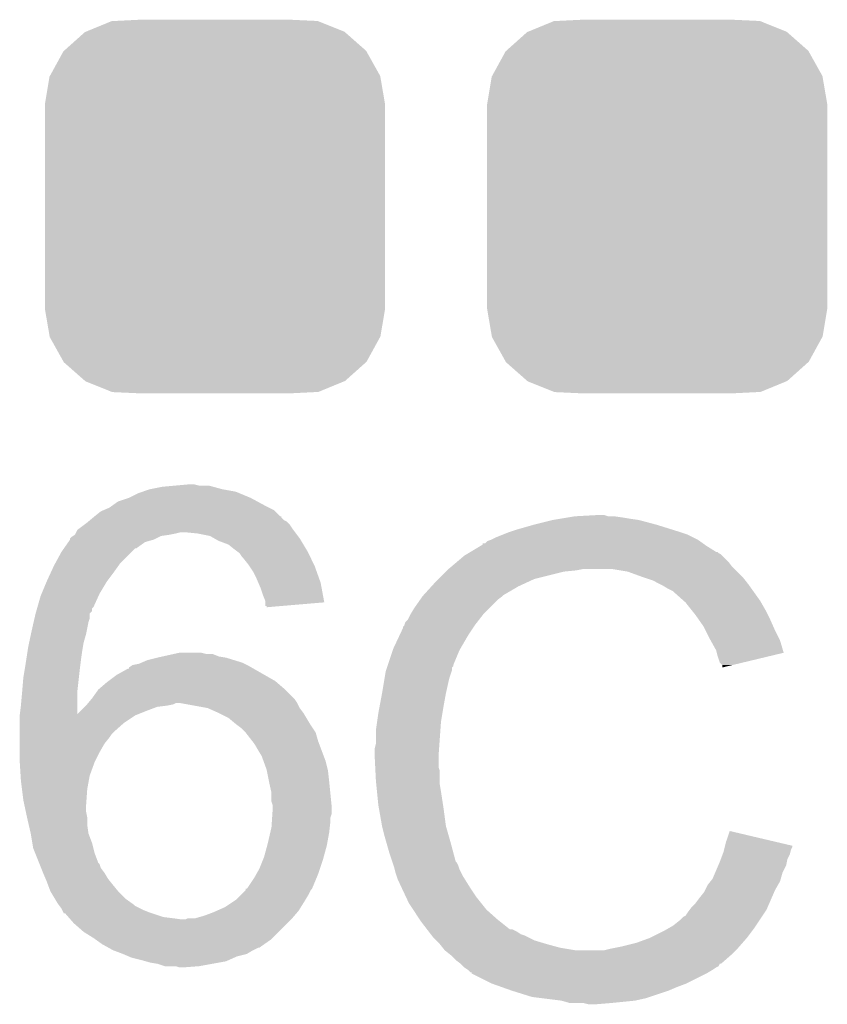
# Model space of a CAD drawing. Extents: x -1.3 to 24.2, y -3.9 to 53.5.
# Tile 35 of 43: x 0.9 to 2.6, y 40.2 to 42.2. Entities that reach past the tile are written whole.
import ezdxf

# ---------------------------------------------------------------- set-up
doc = ezdxf.new("R2010")
doc.units = 0
doc.layers.get('0').update_dxf_attribs({"linetype": 'CONTINUOUS'})
doc.layers.add('CORDELIA-I_CLICK_V100_GTO', color=12, linetype='CONTINUOUS')
doc.layers.add('CORDELIA-I_CLICK_V100_GTS', color=13, linetype='CONTINUOUS')

# ---------------------------------------------------------------- blocks, each defined once
blk = doc.blocks.new('CUSTOM_79')
for points in [[(-0.267216, 0.361152), (-0.213724, 0.383108), (0.26779, 0.361152), (0.21312, 0.383108)], [(-0.213724, 0.383108), (-0.20803, 0.383392), (0.21312, 0.383108), (0.212412, 0.383392)], [(-0.20803, 0.383392), (-0.154122, 0.38608), (0.212412, 0.383392), (0.154132, 0.38608)], [(-0.312264, 0.321732), (-0.26893, 0.360448), (0.312592, 0.321732), (0.268592, 0.360448)], [(-0.26893, 0.360448), (-0.267216, 0.361152), (0.268592, 0.360448), (0.26779, 0.361152)], [(-0.341452, 0.269636), (-0.313432, 0.320688), (0.341702, 0.269636), (0.313176, 0.320688)], [(-0.313432, 0.320688), (-0.312264, 0.321732), (0.313176, 0.320688), (0.312592, 0.321732)], [(-0.35179, 0.21082), (-0.342144, 0.268372), (0.35179, 0.21082), (0.34192, 0.268372)], [(-0.342144, 0.268372), (-0.341452, 0.269636), (0.34192, 0.268372), (0.341702, 0.269636)], [(-0.35179, 0.20955), (-0.35179, 0.21082), (0.35179, 0.20955), (0.35179, 0.21082)], [(-0.35179, -0.20955), (-0.35179, 0.20955), (0.35179, -0.20955), (0.35179, 0.20955)], [(-0.35179, -0.21082), (-0.35179, -0.20955), (0.35179, -0.21082), (0.35179, -0.20955)], [(-0.34192, -0.268358), (-0.35179, -0.21082), (0.342148, -0.268358), (0.35179, -0.21082)], [(-0.341702, -0.269636), (-0.34192, -0.268358), (0.341446, -0.269636), (0.342148, -0.268358)], [(-0.313184, -0.320676), (-0.341702, -0.269636), (0.31344, -0.320676), (0.341446, -0.269636)], [(-0.312594, -0.321732), (-0.313184, -0.320676), (0.312258, -0.321732), (0.31344, -0.320676)], [(-0.268602, -0.36044), (-0.312594, -0.321732), (0.26894, -0.36044), (0.312258, -0.321732)], [(-0.267792, -0.361154), (-0.268602, -0.36044), (0.2672, -0.361154), (0.26894, -0.36044)], [(-0.213136, -0.383104), (-0.267792, -0.361154), (0.213734, -0.383104), (0.2672, -0.361154)], [(-0.212414, -0.383394), (-0.213136, -0.383104), (0.207926, -0.383394), (0.213734, -0.383104)], [(-0.154122, -0.38608), (-0.212414, -0.383394), (0.154132, -0.38608), (0.207926, -0.383394)]]:
    blk.add_solid(points)

msp = doc.modelspace()

# ---------------------------------------------------------------- linework, layer by layer
at = {"layer": 'CORDELIA-I_CLICK_V100_GTO'}
for points in [[(1.137922, 41.21912), (1.145536, 41.221658), (1.344674, 41.21912), (1.338582, 41.221658)], [(1.145536, 41.221658), (1.160782, 41.22674), (1.338582, 41.221658), (1.310638, 41.22674)], [(1.160782, 41.22674), (1.18618, 41.23182), (1.310638, 41.22674), (1.292016, 41.23182)], [(1.18618, 41.23182), (1.214118, 41.23436), (1.292016, 41.23182), (1.282704, 41.23436)], [(1.214118, 41.23436), (1.242058, 41.2369), (1.262382, 41.23436), (1.252222, 41.2369)], [(1.080514, 41.19118), (1.094742, 41.20134), (1.40208, 41.19118), (1.383212, 41.20134)], [(1.094742, 41.20134), (1.1176, 41.20896), (1.383212, 41.20134), (1.36906, 41.20896)], [(1.1176, 41.20896), (1.137922, 41.21912), (1.36906, 41.20896), (1.344674, 41.21912)], [(1.04648, 41.17086), (1.059182, 41.18102), (1.430026, 41.17086), (1.41986, 41.18102)], [(1.059182, 41.18102), (1.065102, 41.183558), (1.41986, 41.18102), (1.41732, 41.183558)], [(1.065102, 41.183558), (1.076962, 41.188642), (1.41732, 41.183558), (1.407156, 41.188642)], [(1.076962, 41.188642), (1.080514, 41.19118), (1.407156, 41.188642), (1.40208, 41.19118)], [(1.03124, 41.15816), (1.034284, 41.160698), (1.44526, 41.15816), (1.44272, 41.160698)], [(1.034284, 41.160698), (1.037332, 41.163238), (1.44272, 41.160698), (1.437644, 41.163238)], [(1.037332, 41.163238), (1.043424, 41.168314), (1.437644, 41.163238), (1.432566, 41.168314)], [(1.043424, 41.168314), (1.046452, 41.170838), (1.432566, 41.168314), (1.43256, 41.170838)], [(1.046452, 41.170838), (1.04648, 41.17086), (1.43256, 41.170838), (1.430026, 41.17086)], [(1.95326, 41.15308), (1.9939, 41.16324), (2.2098, 41.15308), (2.171702, 41.16324)], [(1.9939, 41.16324), (2.00914, 41.16578), (2.171702, 41.16324), (2.15392, 41.16578)], [(2.00914, 41.16578), (2.02438, 41.16832), (2.15392, 41.16578), (2.13868, 41.16832)], [(2.02438, 41.16832), (2.03962, 41.17086), (2.13868, 41.16832), (2.1209, 41.17086)], [(2.03962, 41.17086), (2.085302, 41.173398), (2.108204, 41.17086), (2.100582, 41.173398)], [(2.085302, 41.173398), (2.085338, 41.1734), (2.100582, 41.173398), (2.085338, 41.1734)], [(1.00838, 41.13784), (1.010924, 41.14292), (1.461136, 41.13784), (1.457326, 41.14292)], [(1.010924, 41.14292), (1.01431, 41.14546), (1.457326, 41.14292), (1.45542, 41.14546)], [(1.01431, 41.14546), (1.024468, 41.15308), (1.45542, 41.14546), (1.45034, 41.15308)], [(1.024468, 41.15308), (1.03124, 41.15816), (1.45034, 41.15308), (1.44526, 41.15816)], [(1.902458, 41.13784), (1.910078, 41.14038), (2.25806, 41.13784), (2.25044, 41.14038)], [(1.910078, 41.14038), (1.9177, 41.14292), (2.25044, 41.14038), (2.242312, 41.14292)], [(1.9177, 41.14292), (1.95326, 41.15308), (2.242312, 41.14292), (2.2098, 41.15308)], [(0.99212, 41.117518), (0.995674, 41.122598), (1.150616, 41.117518), (1.168398, 41.122598)], [(0.995674, 41.122598), (0.99568, 41.122604), (1.168398, 41.122598), (1.16841, 41.122604)], [(0.99568, 41.122604), (0.995686, 41.125146), (1.16841, 41.122604), (1.173494, 41.125146)], [(0.995686, 41.125146), (0.99822, 41.12768), (1.173494, 41.125146), (1.178562, 41.12768)], [(0.99822, 41.12768), (1.002022, 41.130218), (1.178562, 41.12768), (1.183638, 41.130218)], [(1.002022, 41.130218), (1.005832, 41.13276), (1.183638, 41.130218), (1.20142, 41.13276)], [(1.005832, 41.13276), (1.005842, 41.132766), (1.20142, 41.13276), (1.20145, 41.132766)], [(1.005842, 41.132766), (1.00711, 41.1353), (1.20145, 41.132766), (1.21412, 41.1353)], [(1.00711, 41.1353), (1.00838, 41.13784), (1.21412, 41.1353), (1.224278, 41.13784)], [(1.259842, 41.1353), (1.234442, 41.13784), (1.463042, 41.1353), (1.461136, 41.13784)], [(1.285236, 41.130222), (1.259842, 41.1353), (1.46685, 41.130222), (1.463042, 41.1353)], [(1.294134, 41.125138), (1.285236, 41.130222), (1.470662, 41.125138), (1.46685, 41.130222)], [(1.303018, 41.12006), (1.294134, 41.125138), (1.47371, 41.12006), (1.470662, 41.125138)], [(1.323338, 41.11244), (1.303018, 41.12006), (1.478282, 41.11244), (1.47371, 41.12006)], [(1.854206, 41.114986), (1.859284, 41.12006), (2.30428, 41.114986), (2.297174, 41.12006)], [(1.859284, 41.12006), (1.866894, 41.122598), (2.297174, 41.12006), (2.29362, 41.122598)], [(1.866894, 41.122598), (1.8669, 41.1226), (2.29362, 41.122598), (2.293618, 41.1226)], [(1.8669, 41.1226), (1.87706, 41.12768), (2.293618, 41.1226), (2.28346, 41.12768)], [(1.87706, 41.12768), (1.889758, 41.13276), (2.28346, 41.12768), (2.2733, 41.13276)], [(1.889758, 41.13276), (1.902458, 41.13784), (2.2733, 41.13276), (2.25806, 41.13784)], [(0.977902, 41.097202), (0.983228, 41.104814), (1.122682, 41.097202), (1.130294, 41.104814)], [(0.983228, 41.104814), (0.983232, 41.10482), (1.130294, 41.104814), (1.132836, 41.10482)], [(0.983232, 41.10482), (0.99212, 41.117518), (1.132836, 41.10482), (1.150616, 41.117518)], [(1.33604, 41.10228), (1.323338, 41.11244), (1.484378, 41.10228), (1.478282, 41.11244)], [(1.339428, 41.09974), (1.33604, 41.10228), (1.4859, 41.09974), (1.484378, 41.10228)], [(1.346198, 41.094662), (1.339428, 41.09974), (1.48844, 41.094662), (1.4859, 41.09974)], [(1.823712, 41.0972), (1.844868, 41.1099), (2.331724, 41.0972), (2.3114, 41.1099)], [(1.844868, 41.1099), (1.84912, 41.112452), (2.3114, 41.1099), (2.307828, 41.112452)], [(1.84912, 41.112452), (1.849142, 41.11498), (2.307828, 41.112452), (2.304288, 41.11498)], [(1.849142, 41.11498), (1.854206, 41.114986), (2.304288, 41.11498), (2.30428, 41.114986)], [(0.96543, 41.07434), (0.977902, 41.097202), (1.09982, 41.07434), (1.122682, 41.097202)], [(1.35128, 41.08704), (1.346198, 41.094662), (1.49225, 41.08704), (1.48844, 41.094662)], [(1.35382, 41.0845), (1.35128, 41.08704), (1.49352, 41.0845), (1.49225, 41.08704)], [(1.36398, 41.0718), (1.35382, 41.0845), (1.49987, 41.0718), (1.49352, 41.0845)], [(1.796008, 41.076878), (1.811022, 41.089582), (2.35712, 41.076878), (2.344416, 41.089582)], [(1.811022, 41.089582), (1.815246, 41.092118), (2.344416, 41.089582), (2.34188, 41.092118)], [(1.815246, 41.092118), (1.819476, 41.094658), (2.34188, 41.092118), (2.336804, 41.094658)], [(1.819476, 41.094658), (1.823702, 41.097194), (2.336804, 41.094658), (2.334266, 41.097194)], [(1.823702, 41.097194), (1.823712, 41.0972), (2.334266, 41.097194), (2.331724, 41.0972)], [(0.956798, 41.05656), (0.96266, 41.06926), (1.08712, 41.05656), (1.09619, 41.06926)], [(0.96266, 41.06926), (0.96543, 41.07434), (1.09619, 41.06926), (1.09982, 41.07434)], [(1.365676, 41.069258), (1.36398, 41.0718), (1.50114, 41.069258), (1.49987, 41.0718)], [(1.374138, 41.056562), (1.365676, 41.069258), (1.505676, 41.056562), (1.50114, 41.069258)], [(1.77292, 41.05656), (1.77546, 41.0591), (2.01676, 41.05656), (2.042162, 41.0591)], [(1.77546, 41.0591), (1.778, 41.06164), (2.042162, 41.0591), (2.054858, 41.06164)], [(1.778, 41.06164), (1.784002, 41.06672), (2.369822, 41.06164), (2.364742, 41.06672)], [(1.784002, 41.06672), (1.796008, 41.076878), (2.364742, 41.06672), (2.35712, 41.076878)], [(2.148838, 41.05656), (2.118358, 41.06164), (2.374902, 41.05656), (2.369822, 41.06164)], [(0.94742, 41.03624), (0.956798, 41.05656), (1.071878, 41.03624), (1.08712, 41.05656)], [(1.38176, 41.04132), (1.374138, 41.056562), (1.511118, 41.04132), (1.505676, 41.056562)], [(1.385028, 41.033698), (1.38176, 41.04132), (1.51384, 41.033698), (1.511118, 41.04132)], [(1.75006, 41.0337), (1.75768, 41.04132), (1.93929, 41.0337), (1.955798, 41.04132)], [(1.75768, 41.04132), (1.77292, 41.05656), (1.955798, 41.04132), (2.01676, 41.05656)], [(2.17678, 41.0464), (2.148838, 41.05656), (2.385062, 41.0464), (2.374902, 41.05656)], [(2.184406, 41.043858), (2.17678, 41.0464), (2.387602, 41.043858), (2.385062, 41.0464)], [(2.199638, 41.03878), (2.184406, 41.043858), (2.391666, 41.03878), (2.387602, 41.043858)], [(2.21488, 41.03116), (2.199638, 41.03878), (2.39776, 41.03116), (2.391666, 41.03878)], [(0.936834, 41.010838), (0.947418, 41.036238), (1.05664, 41.010838), (1.071878, 41.036238)], [(0.947418, 41.036238), (0.94742, 41.03624), (1.071878, 41.036238), (1.071878, 41.03624)], [(1.38938, 41.023538), (1.385028, 41.033698), (1.51574, 41.023538), (1.51384, 41.033698)], [(1.39446, 41.008298), (1.38938, 41.023538), (1.518588, 41.008298), (1.51574, 41.023538)], [(1.726966, 41.008298), (1.743132, 41.02608), (1.892298, 41.008298), (1.922782, 41.02608)], [(1.743132, 41.02608), (1.75006, 41.0337), (1.922782, 41.02608), (1.93929, 41.0337)], [(2.21996, 41.02862), (2.21488, 41.03116), (2.399576, 41.02862), (2.39776, 41.03116)], [(2.232662, 41.021), (2.21996, 41.02862), (2.405018, 41.021), (2.399576, 41.02862)], [(2.242816, 41.015922), (2.232662, 41.021), (2.408646, 41.015922), (2.405018, 41.021)], [(0.928188, 40.9829), (0.93472, 41.005762), (1.043938, 40.9829), (1.054332, 41.005762)], [(0.93472, 41.005762), (0.936834, 41.010838), (1.054332, 41.005762), (1.05664, 41.010838)], [(1.399538, 40.995604), (1.39446, 41.008298), (1.520962, 40.995604), (1.518588, 41.008298)], [(1.706878, 40.98036), (1.719324, 40.998138), (1.861822, 40.98036), (1.8796, 40.998138)], [(1.719324, 40.998138), (1.72466, 41.00576), (1.8796, 40.998138), (1.889758, 41.00576)], [(1.72466, 41.00576), (1.724662, 41.005762), (1.889758, 41.00576), (1.88976, 41.005762)], [(1.724662, 41.005762), (1.726966, 41.008298), (1.88976, 41.005762), (1.892298, 41.008298)], [(2.24536, 41.01338), (2.242816, 41.015922), (2.410462, 41.01338), (2.408646, 41.015922)], [(2.265364, 40.9956), (2.24536, 41.01338), (2.423162, 40.9956), (2.410462, 41.01338)], [(0.926008, 40.975274), (0.92746, 40.980354), (1.041394, 40.975274), (1.0414, 40.980354)], [(0.92746, 40.980354), (0.928188, 40.9829), (1.0414, 40.980354), (1.043938, 40.9829)], [(1.39954, 40.993058), (1.399538, 40.995604), (1.521436, 40.993058), (1.520962, 40.995604)], [(1.39954, 40.985462), (1.39954, 40.993058), (1.431972, 40.985462), (1.521436, 40.993058)], [(1.402058, 40.98544), (1.39954, 40.985462), (1.431712, 40.98544), (1.431972, 40.985462)], [(1.40208, 40.982924), (1.402058, 40.98544), (1.40208, 40.982924), (1.431712, 40.98544)], [(1.700782, 40.970198), (1.706878, 40.98036), (1.85166, 40.970198), (1.861822, 40.98036)], [(2.26822, 40.99306), (2.265364, 40.9956), (2.424614, 40.99306), (2.423162, 40.9956)], [(2.280412, 40.97782), (2.26822, 40.99306), (2.43332, 40.97782), (2.424614, 40.99306)], [(2.28854, 40.96766), (2.280412, 40.97782), (2.4384, 40.96766), (2.43332, 40.97782)], [(0.920456, 40.952418), (0.922214, 40.960038), (1.03378, 40.952418), (1.036318, 40.960038)], [(0.922214, 40.960038), (0.924558, 40.970194), (1.036318, 40.960038), (1.03632, 40.970194)], [(0.924558, 40.970194), (0.92456, 40.9702), (1.03632, 40.970194), (1.036324, 40.9702)], [(0.92456, 40.9702), (0.926008, 40.975274), (1.036324, 40.9702), (1.041394, 40.975274)], [(1.689104, 40.952422), (1.694182, 40.957504), (1.837832, 40.952422), (1.841786, 40.957504)], [(1.694182, 40.957504), (1.69926, 40.967658), (1.841786, 40.957504), (1.849684, 40.967658)], [(1.69926, 40.967658), (1.700782, 40.970198), (1.849684, 40.967658), (1.85166, 40.970198)], [(2.295652, 40.9575), (2.28854, 40.96766), (2.44348, 40.9575), (2.4384, 40.96766)], [(2.306318, 40.94226), (2.295652, 40.9575), (2.450254, 40.94226), (2.44348, 40.9575)], [(0.914762, 40.92702), (0.91694, 40.93718), (1.0287, 40.92702), (1.030732, 40.93718)], [(0.91694, 40.93718), (0.920456, 40.952418), (1.030732, 40.93718), (1.03378, 40.952418)], [(1.676846, 40.924482), (1.68402, 40.939724), (1.81864, 40.924482), (1.828802, 40.939724)], [(1.68402, 40.939724), (1.684026, 40.942266), (1.828802, 40.939724), (1.830496, 40.942266)], [(1.684026, 40.942266), (1.68656, 40.944804), (1.830496, 40.942266), (1.832188, 40.944804)], [(1.68656, 40.944804), (1.687406, 40.94734), (1.832188, 40.944804), (1.83388, 40.94734)], [(1.687406, 40.94734), (1.689104, 40.952422), (1.83388, 40.94734), (1.837832, 40.952422)], [(2.31013, 40.93464), (2.306318, 40.94226), (2.45364, 40.93464), (2.450254, 40.94226)], [(0.910952, 40.90924), (0.914762, 40.92702), (1.02362, 40.90924), (1.0287, 40.92702)], [(1.6637, 40.89654), (1.676846, 40.924482), (1.80234, 40.89654), (1.81864, 40.924482)], [(2.31902, 40.91686), (2.31013, 40.93464), (2.462532, 40.91686), (2.45364, 40.93464)], [(2.320434, 40.914318), (2.31902, 40.91686), (2.463802, 40.914318), (2.462532, 40.91686)], [(0.908146, 40.894), (0.90932, 40.90162), (1.02108, 40.894), (1.02235, 40.90162)], [(0.90932, 40.90162), (0.910952, 40.90924), (1.02235, 40.90162), (1.02362, 40.90924)], [(1.662852, 40.894), (1.6637, 40.89654), (1.80086, 40.894), (1.80234, 40.89654)], [(2.33172, 40.894002), (2.320434, 40.914318), (2.469876, 40.894002), (2.463802, 40.914318)], [(0.90424, 40.8686), (0.905412, 40.87622), (1.017586, 40.8686), (1.01854, 40.87622)], [(0.905412, 40.87622), (0.908146, 40.894), (1.01854, 40.87622), (1.02108, 40.894)], [(1.155702, 40.87368), (1.17602, 40.87876), (1.334772, 40.87368), (1.318262, 40.87876)], [(1.17602, 40.87876), (1.18745, 40.8813), (1.318262, 40.87876), (1.303022, 40.8813)], [(1.18745, 40.8813), (1.210302, 40.886378), (1.303022, 40.8813), (1.290324, 40.886378)], [(1.210302, 40.886378), (1.21031, 40.88638), (1.290324, 40.886378), (1.277622, 40.88638)], [(1.21031, 40.88638), (1.221742, 40.88892), (1.277622, 40.88638), (1.267462, 40.88892)], [(1.652692, 40.863516), (1.662852, 40.894), (1.78816, 40.863516), (1.80086, 40.894)], [(2.332994, 40.888914), (2.33172, 40.894002), (2.471396, 40.888914), (2.469876, 40.894002)], [(2.334262, 40.88384), (2.332994, 40.888914), (2.450234, 40.88384), (2.471396, 40.888914)], [(2.33934, 40.868604), (2.334262, 40.88384), (2.386692, 40.868604), (2.450234, 40.88384)], [(0.89916, 40.83812), (0.902122, 40.8559), (1.014024, 40.83812), (1.016, 40.8559)], [(0.902122, 40.8559), (0.90424, 40.8686), (1.016, 40.8559), (1.017586, 40.8686)], [(1.0922, 40.843202), (1.115066, 40.8559), (1.397632, 40.843202), (1.37541, 40.8559)], [(1.115066, 40.8559), (1.1176, 40.855922), (1.37541, 40.8559), (1.37537, 40.855922)], [(1.1176, 40.855922), (1.117608, 40.858444), (1.37537, 40.855922), (1.370958, 40.858444)], [(1.117608, 40.858444), (1.12141, 40.86098), (1.370958, 40.858444), (1.366518, 40.86098)], [(1.12141, 40.86098), (1.125222, 40.863522), (1.366518, 40.86098), (1.361436, 40.863522)], [(1.125222, 40.863522), (1.137922, 40.866062), (1.361436, 40.863522), (1.356356, 40.866062)], [(1.137922, 40.866062), (1.143844, 40.8686), (1.356356, 40.866062), (1.35128, 40.8686)], [(1.143844, 40.8686), (1.155702, 40.87368), (1.35128, 40.8686), (1.334772, 40.87368)], [(1.649306, 40.853358), (1.650998, 40.858434), (1.785618, 40.853358), (1.78562, 40.858434)], [(1.650998, 40.858434), (1.651844, 40.860974), (1.78562, 40.858434), (1.788154, 40.860974)], [(1.651844, 40.860974), (1.652692, 40.863516), (1.788154, 40.860974), (1.78816, 40.863516)], [(2.344414, 40.863526), (2.33934, 40.868604), (2.365514, 40.863526), (2.386692, 40.868604)], [(2.34442, 40.858468), (2.344414, 40.863526), (2.34442, 40.858468), (2.365514, 40.863526)], [(0.89683, 40.810178), (0.89916, 40.83812), (1.01092, 40.810178), (1.014024, 40.83812)], [(1.075264, 40.8305), (1.0922, 40.843202), (1.41986, 40.8305), (1.397632, 40.843202)], [(1.64465, 40.82796), (1.646344, 40.83812), (1.778, 40.82796), (1.780542, 40.83812)], [(1.646344, 40.83812), (1.648462, 40.850822), (1.780542, 40.83812), (1.784772, 40.850822)], [(1.648462, 40.850822), (1.649306, 40.853358), (1.784772, 40.850822), (1.785618, 40.853358)], [(1.0541, 40.812722), (1.057062, 40.815262), (1.44018, 40.812722), (1.43764, 40.815262)], [(1.057062, 40.815262), (1.071878, 40.82796), (1.43764, 40.815262), (1.422824, 40.82796)], [(1.071878, 40.82796), (1.075264, 40.8305), (1.422824, 40.82796), (1.41986, 40.8305)], [(1.64084, 40.8051), (1.64465, 40.82796), (1.77292, 40.8051), (1.778, 40.82796)], [(0.89408, 40.7797), (0.89662, 40.80764), (1.010946, 40.7797), (1.010922, 40.80764)], [(0.89662, 40.80764), (0.89683, 40.810178), (1.010922, 40.80764), (1.01092, 40.810178)], [(1.039282, 40.7924), (1.0414, 40.79494), (1.4605, 40.7924), (1.457962, 40.79494)], [(1.0414, 40.79494), (1.0541, 40.812722), (1.457962, 40.79494), (1.44018, 40.812722)], [(1.6356, 40.77716), (1.64084, 40.8051), (1.76784, 40.77716), (1.77292, 40.8051)], [(0.891862, 40.761956), (0.89408, 40.7797), (1.010958, 40.761956), (1.010946, 40.7797)], [(1.01854, 40.76954), (1.02616, 40.77716), (1.1557, 40.76954), (1.176022, 40.77716)], [(1.02616, 40.77716), (1.0287, 40.7797), (1.176022, 40.77716), (1.196338, 40.7797)], [(1.0287, 40.7797), (1.030818, 40.782242), (1.196338, 40.7797), (1.209042, 40.782242)], [(1.030818, 40.782242), (1.032932, 40.78478), (1.209042, 40.782242), (1.214124, 40.78478)], [(1.032932, 40.78478), (1.039282, 40.7924), (1.46558, 40.78478), (1.4605, 40.7924)], [(1.22429, 40.784778), (1.224278, 40.78478), (1.46558, 40.784778), (1.46558, 40.78478)], [(1.280152, 40.77462), (1.22429, 40.784778), (1.470662, 40.77462), (1.46558, 40.784778)], [(1.280162, 40.774618), (1.280152, 40.77462), (1.470664, 40.774618), (1.470662, 40.77462)], [(1.30302, 40.76446), (1.280162, 40.774618), (1.478282, 40.76446), (1.470664, 40.774618)], [(1.63322, 40.76446), (1.6356, 40.77716), (1.765722, 40.76446), (1.76784, 40.77716)], [(0.89154, 40.75938), (0.891862, 40.761956), (1.1303, 40.75938), (1.13674, 40.761956)], [(0.89154, 40.74414), (0.89154, 40.75938), (1.10744, 40.74414), (1.1303, 40.75938)], [(1.010958, 40.761956), (1.01854, 40.76954), (1.13674, 40.761956), (1.1557, 40.76954)], [(1.303024, 40.764458), (1.30302, 40.76446), (1.478282, 40.764458), (1.478282, 40.76446)], [(1.323338, 40.7543), (1.303024, 40.764458), (1.484376, 40.7543), (1.478282, 40.764458)], [(1.33858, 40.7416), (1.323338, 40.7543), (1.491996, 40.7416), (1.484376, 40.7543)], [(1.63068, 40.746682), (1.63322, 40.76446), (1.76276, 40.746682), (1.765722, 40.76446)], [(0.89154, 40.72382), (0.89154, 40.74414), (1.08458, 40.72382), (1.10744, 40.74414)], [(1.341966, 40.73906), (1.33858, 40.7416), (1.493518, 40.73906), (1.491996, 40.7416)], [(1.34874, 40.733978), (1.341966, 40.73906), (1.496908, 40.733978), (1.493518, 40.73906)], [(1.358898, 40.72382), (1.34874, 40.733978), (1.503682, 40.72382), (1.496908, 40.733978)], [(1.62814, 40.7289), (1.63068, 40.746682), (1.761488, 40.7289), (1.76276, 40.746682)], [(0.89154, 40.721282), (0.89154, 40.72382), (1.082042, 40.721282), (1.08458, 40.72382)], [(0.89154, 40.71366), (0.89154, 40.721282), (1.07696, 40.71366), (1.082042, 40.721282)], [(0.89154, 40.700958), (0.89154, 40.71366), (1.0668, 40.700958), (1.07696, 40.71366)], [(1.3589, 40.723818), (1.358898, 40.72382), (1.503684, 40.723818), (1.503682, 40.72382)], [(1.37273, 40.70604), (1.3589, 40.723818), (1.50876, 40.70604), (1.503684, 40.723818)], [(1.62814, 40.700962), (1.62814, 40.7289), (1.759494, 40.700962), (1.761488, 40.7289)], [(0.89154, 40.683178), (0.89154, 40.700958), (1.05664, 40.683178), (1.0668, 40.700958)], [(1.376682, 40.700958), (1.37273, 40.70604), (1.510666, 40.700958), (1.50876, 40.70604)], [(1.39192, 40.67556), (1.376682, 40.700958), (1.52019, 40.67556), (1.510666, 40.700958)], [(1.6256, 40.690802), (1.62814, 40.700962), (1.758768, 40.690802), (1.759494, 40.700962)], [(1.6256, 40.675562), (1.6256, 40.690802), (1.75768, 40.675562), (1.758768, 40.690802)], [(0.89154, 40.665398), (0.89154, 40.683178), (1.047748, 40.665398), (1.05664, 40.683178)], [(1.395616, 40.665398), (1.39192, 40.67556), (1.524, 40.665398), (1.52019, 40.67556)], [(1.6256, 40.67556), (1.6256, 40.675562), (1.757682, 40.67556), (1.75768, 40.675562)], [(1.626744, 40.652698), (1.6256, 40.67556), (1.757682, 40.652698), (1.757682, 40.67556)], [(0.8917, 40.66286), (0.89154, 40.665398), (1.04648, 40.66286), (1.047748, 40.665398)], [(0.893446, 40.63492), (0.8917, 40.66286), (1.036322, 40.63492), (1.04648, 40.66286)], [(1.40208, 40.647618), (1.395616, 40.665398), (1.528446, 40.647618), (1.524, 40.665398)], [(1.627126, 40.645076), (1.626744, 40.652698), (1.76022, 40.645076), (1.757682, 40.652698)], [(0.89408, 40.62476), (0.893446, 40.63492), (1.034472, 40.62476), (1.036322, 40.63492)], [(1.40259, 40.645078), (1.40208, 40.647618), (1.52908, 40.645078), (1.528446, 40.647618)], [(1.40716, 40.62222), (1.40259, 40.645078), (1.53162, 40.62222), (1.52908, 40.645078)], [(1.62814, 40.62476), (1.627126, 40.645076), (1.76022, 40.62476), (1.76022, 40.645076)], [(0.896304, 40.606982), (0.89408, 40.62476), (1.03124, 40.606982), (1.034472, 40.62476)], [(1.41224, 40.599358), (1.40716, 40.62222), (1.533908, 40.599358), (1.53162, 40.62222)], [(1.628904, 40.617138), (1.62814, 40.62476), (1.76022, 40.617138), (1.76022, 40.62476)], [(1.630426, 40.6019), (1.628904, 40.617138), (1.76276, 40.6019), (1.76022, 40.617138)], [(0.89916, 40.58412), (0.896304, 40.606982), (1.029606, 40.58412), (1.03124, 40.606982)], [(1.412242, 40.581578), (1.41224, 40.599358), (1.535686, 40.581578), (1.533908, 40.599358)], [(1.63322, 40.573958), (1.630426, 40.6019), (1.76706, 40.573958), (1.76276, 40.6019)], [(0.901882, 40.57142), (0.89916, 40.58412), (1.0287, 40.57142), (1.029606, 40.58412)], [(0.90406, 40.561262), (0.901882, 40.57142), (1.0287, 40.561262), (1.0287, 40.57142)], [(1.41478, 40.573956), (1.412242, 40.581578), (1.536448, 40.573956), (1.535686, 40.581578)], [(1.41478, 40.571422), (1.41478, 40.573956), (1.5367, 40.571422), (1.536448, 40.573956)], [(1.41478, 40.56634), (1.41478, 40.571422), (1.536698, 40.56634), (1.5367, 40.571422)], [(1.634118, 40.56888), (1.63322, 40.573958), (1.76784, 40.56888), (1.76706, 40.573958)], [(1.64084, 40.53078), (1.634118, 40.56888), (1.77292, 40.53078), (1.76784, 40.56888)], [(0.90678, 40.548562), (0.90406, 40.561262), (1.03124, 40.548562), (1.0287, 40.561262)], [(0.90678, 40.54856), (0.90678, 40.548562), (1.03124, 40.54856), (1.03124, 40.548562)], [(0.910298, 40.533322), (0.90678, 40.54856), (1.03124, 40.533322), (1.03124, 40.54856)], [(1.413086, 40.54094), (1.413594, 40.548556), (1.53416, 40.54094), (1.53416, 40.548556)], [(1.413594, 40.548556), (1.414102, 40.556178), (1.53416, 40.548556), (1.536698, 40.556178)], [(1.414102, 40.556178), (1.41478, 40.56634), (1.536698, 40.556178), (1.536698, 40.56634)], [(0.9144, 40.515542), (0.910298, 40.533322), (1.03378, 40.515542), (1.03124, 40.533322)], [(1.409894, 40.51808), (1.41224, 40.528238), (1.53162, 40.51808), (1.532748, 40.528238)], [(1.41224, 40.528238), (1.413086, 40.54094), (1.532748, 40.528238), (1.53416, 40.54094)], [(1.640842, 40.530778), (1.64084, 40.53078), (1.77292, 40.530778), (1.77292, 40.53078)], [(1.64592, 40.51046), (1.640842, 40.530778), (1.778726, 40.51046), (1.77292, 40.530778)], [(0.9144, 40.51554), (0.9144, 40.515542), (1.033782, 40.51554), (1.03378, 40.515542)], [(0.917788, 40.495222), (0.9144, 40.51554), (1.041398, 40.495222), (1.033782, 40.51554)], [(1.40462, 40.49522), (1.409894, 40.51808), (1.527462, 40.49522), (1.53162, 40.51808)], [(1.650276, 40.49522), (1.64592, 40.51046), (1.78308, 40.49522), (1.778726, 40.51046)], [(2.35204, 40.497758), (2.35968, 40.520616), (2.456768, 40.497758), (2.35968, 40.520616)], [(0.91948, 40.485062), (0.917788, 40.495222), (1.04394, 40.485062), (1.041398, 40.495222)], [(1.397, 40.467278), (1.403234, 40.49014), (1.520304, 40.467278), (1.52654, 40.49014)], [(1.403234, 40.49014), (1.40462, 40.49522), (1.52654, 40.49014), (1.527462, 40.49522)], [(1.65608, 40.4749), (1.650276, 40.49522), (1.788502, 40.4749), (1.78308, 40.49522)], [(2.348228, 40.482518), (2.349498, 40.487596), (2.486658, 40.482518), (2.489198, 40.487596)], [(2.349498, 40.487596), (2.35013, 40.490122), (2.489198, 40.487596), (2.4892, 40.490122)], [(2.35013, 40.490122), (2.35204, 40.497758), (2.4892, 40.490122), (2.456768, 40.497758)], [(0.923544, 40.474902), (0.91948, 40.485062), (1.04648, 40.474902), (1.04394, 40.485062)], [(0.931672, 40.454584), (0.923544, 40.474902), (1.0541, 40.454584), (1.04648, 40.474902)], [(1.394968, 40.4622), (1.397, 40.467278), (1.51892, 40.4622), (1.520304, 40.467278)], [(1.662008, 40.457118), (1.65608, 40.4749), (1.793244, 40.457118), (1.788502, 40.4749)], [(2.341244, 40.462198), (2.345052, 40.472358), (2.47904, 40.462198), (2.48412, 40.472358)], [(2.345052, 40.472358), (2.34696, 40.477442), (2.48412, 40.472358), (2.485388, 40.477442)], [(2.34696, 40.477442), (2.348228, 40.482518), (2.485388, 40.477442), (2.486658, 40.482518)], [(0.932688, 40.452042), (0.931672, 40.454584), (1.056636, 40.452042), (1.0541, 40.454584)], [(0.935736, 40.444422), (0.932688, 40.452042), (1.05918, 40.444422), (1.056636, 40.452042)], [(1.38684, 40.441878), (1.394968, 40.4622), (1.512144, 40.441878), (1.51892, 40.4622)], [(1.662856, 40.454576), (1.662008, 40.457118), (1.795782, 40.454576), (1.793244, 40.457118)], [(1.664548, 40.449498), (1.662856, 40.454576), (1.79832, 40.449498), (1.795782, 40.454576)], [(1.66624, 40.444418), (1.664548, 40.449498), (1.800014, 40.444418), (1.79832, 40.449498)], [(2.32954, 40.434258), (2.336072, 40.449498), (2.468878, 40.434258), (2.476498, 40.449498)], [(2.336072, 40.449498), (2.33934, 40.45712), (2.476498, 40.449498), (2.478022, 40.45712)], [(2.33934, 40.45712), (2.341244, 40.462198), (2.478022, 40.45712), (2.47904, 40.462198)], [(0.9398, 40.43426), (0.935736, 40.444422), (1.0668, 40.43426), (1.05918, 40.444422)], [(0.945242, 40.421562), (0.9398, 40.43426), (1.074418, 40.421562), (1.0668, 40.43426)], [(1.37668, 40.4241), (1.381034, 40.431722), (1.505582, 40.4241), (1.50876, 40.431722)], [(1.381034, 40.431722), (1.38684, 40.441878), (1.50876, 40.431722), (1.512144, 40.441878)], [(1.666876, 40.44188), (1.66624, 40.444418), (1.80086, 40.44188), (1.800014, 40.444418)], [(1.668782, 40.43426), (1.666876, 40.44188), (1.804672, 40.43426), (1.80086, 40.44188)], [(1.671322, 40.426642), (1.668782, 40.43426), (1.80848, 40.426642), (1.804672, 40.43426)], [(1.67386, 40.419022), (1.671322, 40.426642), (1.813244, 40.419022), (1.80848, 40.426642)], [(2.3241, 40.421562), (2.32954, 40.434258), (2.46525, 40.421562), (2.468878, 40.434258)], [(0.94742, 40.41648), (0.945242, 40.421562), (1.078484, 40.41648), (1.074418, 40.421562)], [(0.950278, 40.40886), (0.94742, 40.41648), (1.08458, 40.40886), (1.078484, 40.41648)], [(0.95504, 40.396158), (0.950278, 40.40886), (1.095166, 40.396158), (1.08458, 40.40886)], [(1.36143, 40.40124), (1.37668, 40.4241), (1.496058, 40.40124), (1.505582, 40.4241)], [(1.6764, 40.41394), (1.67386, 40.419022), (1.816418, 40.41394), (1.813244, 40.419022)], [(1.679986, 40.40632), (1.6764, 40.41394), (1.82118, 40.40632), (1.816418, 40.41394)], [(1.690744, 40.38346), (1.679986, 40.40632), (1.83642, 40.38346), (1.82118, 40.40632)], [(2.30886, 40.3987), (2.31394, 40.40886), (2.45364, 40.3987), (2.459446, 40.40886)], [(2.31394, 40.40886), (2.320032, 40.416478), (2.459446, 40.40886), (2.4638, 40.416478)], [(2.320032, 40.416478), (2.3241, 40.421562), (2.4638, 40.416478), (2.46525, 40.421562)], [(0.956564, 40.39362), (0.95504, 40.396158), (1.09728, 40.39362), (1.095166, 40.396158)], [(0.964182, 40.380922), (0.956564, 40.39362), (1.109978, 40.380922), (1.09728, 40.39362)], [(1.33858, 40.37838), (1.348742, 40.388542), (1.482342, 40.37838), (1.48844, 40.388542)], [(1.348742, 40.388542), (1.358894, 40.398694), (1.48844, 40.388542), (1.493516, 40.398694)], [(1.358894, 40.398696), (1.3589, 40.401218), (1.493518, 40.398696), (1.496036, 40.401218)], [(1.358894, 40.398694), (1.358894, 40.398696), (1.493516, 40.398694), (1.493518, 40.398696)], [(1.3589, 40.401218), (1.36143, 40.40124), (1.496036, 40.401218), (1.496058, 40.40124)], [(2.29616, 40.38092), (2.306322, 40.393622), (2.44586, 40.38092), (2.451418, 40.393622)], [(2.306322, 40.393622), (2.30886, 40.3987), (2.451418, 40.393622), (2.45364, 40.3987)], [(0.970278, 40.370762), (0.964182, 40.380922), (1.124202, 40.370762), (1.109978, 40.380922)], [(0.972186, 40.36822), (0.970278, 40.370762), (1.12776, 40.36822), (1.124202, 40.370762)], [(0.974088, 40.365682), (0.972186, 40.36822), (1.1303, 40.365682), (1.12776, 40.36822)], [(0.977898, 40.3606), (0.974088, 40.365682), (1.140462, 40.3606), (1.1303, 40.365682)], [(1.31572, 40.36314), (1.33477, 40.37584), (1.472882, 40.36314), (1.48082, 40.37584)], [(1.33477, 40.37584), (1.33858, 40.37838), (1.48082, 40.37584), (1.482342, 40.37838)], [(1.69672, 40.37076), (1.690744, 40.38346), (1.84658, 40.37076), (1.83642, 40.38346)], [(1.705188, 40.35806), (1.69672, 40.37076), (1.85674, 40.35806), (1.84658, 40.37076)], [(2.280922, 40.36314), (2.28854, 40.370762), (2.43808, 40.36314), (2.441416, 40.370762)], [(2.28854, 40.370762), (2.29616, 40.38092), (2.441416, 40.370762), (2.44586, 40.38092)], [(0.97917, 40.35806), (0.977898, 40.3606), (1.14554, 40.35806), (1.140462, 40.3606)], [(0.981712, 40.35298), (0.97917, 40.35806), (1.15824, 40.35298), (1.14554, 40.35806)], [(0.982974, 40.350454), (0.981712, 40.35298), (1.16582, 40.350454), (1.15824, 40.35298)], [(0.985512, 40.35044), (0.982974, 40.350454), (1.165862, 40.35044), (1.16582, 40.350454)], [(0.99218, 40.342822), (0.985512, 40.35044), (1.188718, 40.342822), (1.165862, 40.35044)], [(1.254758, 40.34028), (1.272542, 40.345362), (1.455058, 40.34028), (1.459414, 40.345362)], [(1.272542, 40.345362), (1.29286, 40.35298), (1.459414, 40.345362), (1.465944, 40.35298)], [(1.29286, 40.35298), (1.29857, 40.355518), (1.465944, 40.35298), (1.46812, 40.355518)], [(1.29857, 40.355518), (1.31572, 40.36314), (1.46812, 40.355518), (1.472882, 40.36314)], [(1.718732, 40.337742), (1.705188, 40.35806), (1.879598, 40.337742), (1.85674, 40.35806)], [(2.263144, 40.342822), (2.26822, 40.345364), (2.4257, 40.342822), (2.427394, 40.345364)], [(2.26822, 40.345364), (2.2733, 40.35298), (2.427394, 40.345364), (2.432472, 40.35298)], [(2.2733, 40.35298), (2.277108, 40.358058), (2.432472, 40.35298), (2.435858, 40.358058)], [(2.277108, 40.358058), (2.280922, 40.36314), (2.435858, 40.358058), (2.43808, 40.36314)], [(0.994406, 40.34028), (0.99218, 40.342822), (1.20904, 40.34028), (1.188718, 40.342822)], [(0.99663, 40.33774), (0.994406, 40.34028), (1.22682, 40.33774), (1.20904, 40.34028)], [(1.003298, 40.33012), (0.99663, 40.33774), (1.44526, 40.33012), (1.452882, 40.33774)], [(1.023618, 40.31234), (1.003298, 40.33012), (1.42748, 40.31234), (1.44526, 40.33012)], [(1.234436, 40.33774), (1.239516, 40.340278), (1.452882, 40.33774), (1.455056, 40.340278)], [(1.239516, 40.340278), (1.254758, 40.34028), (1.455056, 40.340278), (1.455058, 40.34028)], [(1.72212, 40.33266), (1.718732, 40.337742), (1.885952, 40.33266), (1.879598, 40.337742)], [(1.733844, 40.31742), (1.72212, 40.33266), (1.905006, 40.31742), (1.885952, 40.33266)], [(2.233928, 40.31996), (2.242818, 40.32504), (2.41046, 40.31996), (2.413846, 40.32504)], [(2.242818, 40.32504), (2.25552, 40.3352), (2.413846, 40.32504), (2.420618, 40.3352)], [(2.25552, 40.3352), (2.263144, 40.342822), (2.420618, 40.3352), (2.4257, 40.342822)], [(1.04394, 40.29964), (1.023618, 40.31234), (1.41478, 40.29964), (1.42748, 40.31234)], [(1.733846, 40.317418), (1.733844, 40.31742), (1.910084, 40.317418), (1.905006, 40.31742)], [(1.737754, 40.312338), (1.733846, 40.317418), (1.920242, 40.312338), (1.910084, 40.317418)], [(1.74166, 40.30726), (1.737754, 40.312338), (1.92786, 40.30726), (1.920242, 40.312338)], [(1.743614, 40.30472), (1.74166, 40.30726), (1.93548, 40.30472), (1.92786, 40.30726)], [(1.74752, 40.299642), (1.743614, 40.30472), (1.945636, 40.299642), (1.93548, 40.30472)], [(2.19456, 40.29964), (2.225038, 40.31488), (2.39522, 40.29964), (2.40665, 40.31488)], [(2.225038, 40.31488), (2.233928, 40.31996), (2.40665, 40.31488), (2.41046, 40.31996)], [(1.047496, 40.2971), (1.04394, 40.29964), (1.41224, 40.2971), (1.41478, 40.29964)], [(1.061718, 40.28694), (1.047496, 40.2971), (1.397722, 40.28694), (1.41224, 40.2971)], [(1.075434, 40.27932), (1.061718, 40.28694), (1.386836, 40.27932), (1.397722, 40.28694)], [(1.752604, 40.294558), (1.74752, 40.299642), (1.955802, 40.294558), (1.945636, 40.299642)], [(1.76022, 40.28694), (1.752604, 40.294558), (1.9812, 40.28694), (1.955802, 40.294558)], [(1.766316, 40.27932), (1.76022, 40.28694), (2.00914, 40.27932), (1.9812, 40.28694)], [(2.13614, 40.28186), (2.16662, 40.289482), (2.379664, 40.28186), (2.386332, 40.289482)], [(2.16662, 40.289482), (2.19456, 40.29964), (2.386332, 40.289482), (2.39522, 40.29964)], [(1.075438, 40.279318), (1.075434, 40.27932), (1.384296, 40.279318), (1.386836, 40.27932)], [(1.084578, 40.27424), (1.075438, 40.279318), (1.374142, 40.27424), (1.384296, 40.279318)], [(1.1049, 40.26662), (1.084578, 40.27424), (1.36144, 40.26662), (1.374142, 40.27424)], [(1.104906, 40.266618), (1.1049, 40.26662), (1.361438, 40.266618), (1.36144, 40.26662)], [(1.116756, 40.26154), (1.104906, 40.266618), (1.341118, 40.26154), (1.361438, 40.266618)], [(1.770378, 40.274242), (1.766316, 40.27932), (2.03961, 40.274242), (2.00914, 40.27932)], [(1.770382, 40.27424), (1.770378, 40.274242), (2.039622, 40.27424), (2.03961, 40.274242)], [(1.783078, 40.264082), (1.770382, 40.27424), (2.362202, 40.264082), (2.37236, 40.27424)], [(1.783082, 40.26408), (1.783078, 40.264082), (2.3622, 40.26408), (2.362202, 40.264082)], [(1.79324, 40.253922), (1.783082, 40.26408), (2.350586, 40.253922), (2.3622, 40.26408)], [(2.100582, 40.27424), (2.11074, 40.27678), (2.37236, 40.27424), (2.3749, 40.27678)], [(2.11074, 40.27678), (2.12344, 40.27932), (2.3749, 40.27678), (2.377442, 40.27932)], [(2.12344, 40.27932), (2.13614, 40.28186), (2.377442, 40.27932), (2.379664, 40.28186)], [(1.122678, 40.259002), (1.116756, 40.26154), (1.335406, 40.259002), (1.341118, 40.26154)], [(1.143, 40.25392), (1.122678, 40.259002), (1.323972, 40.25392), (1.335406, 40.259002)], [(1.15189, 40.25138), (1.143, 40.25392), (1.318258, 40.25138), (1.323972, 40.25392)], [(1.160778, 40.24884), (1.15189, 40.25138), (1.304288, 40.24884), (1.318258, 40.25138)], [(1.17602, 40.2463), (1.160778, 40.24884), (1.290318, 40.2463), (1.304288, 40.24884)], [(1.191258, 40.241222), (1.17602, 40.2463), (1.26239, 40.241222), (1.290318, 40.2463)], [(1.803398, 40.2463), (1.79324, 40.253922), (2.341874, 40.2463), (2.350586, 40.253922)], [(1.803414, 40.246286), (1.803398, 40.2463), (2.339334, 40.246286), (2.341874, 40.2463)], [(1.808482, 40.241218), (1.803414, 40.246286), (2.336794, 40.241218), (2.339334, 40.246286)], [(1.214116, 40.24122), (1.191258, 40.241222), (1.26238, 40.24122), (1.26239, 40.241222)], [(1.221738, 40.238682), (1.214116, 40.24122), (1.229386, 40.238682), (1.26238, 40.24122)], [(1.229362, 40.23868), (1.221738, 40.238682), (1.229362, 40.23868), (1.229386, 40.238682)], [(1.811018, 40.238682), (1.808482, 40.241218), (2.331724, 40.238682), (2.336794, 40.241218)], [(1.811024, 40.238678), (1.811018, 40.238682), (2.331718, 40.238678), (2.331724, 40.238682)], [(1.81864, 40.2336), (1.811024, 40.238678), (2.324102, 40.2336), (2.331718, 40.238678)], [(1.823714, 40.228526), (1.81864, 40.2336), (2.315644, 40.228526), (2.324102, 40.2336)], [(1.826238, 40.22852), (1.823714, 40.228526), (2.315634, 40.22852), (2.315644, 40.228526)], [(1.82626, 40.225994), (1.826238, 40.22852), (2.311422, 40.225994), (2.315634, 40.22852)], [(1.826288, 40.22598), (1.82626, 40.225994), (2.3114, 40.22598), (2.311422, 40.225994)], [(1.8669, 40.20566), (1.826288, 40.22598), (2.27076, 40.20566), (2.3114, 40.22598)], [(1.88849, 40.19804), (1.8669, 40.20566), (2.25044, 40.19804), (2.27076, 40.20566)], [(1.91008, 40.19042), (1.88849, 40.19804), (2.23266, 40.19042), (2.25044, 40.19804)], [(1.950718, 40.17772), (1.91008, 40.19042), (2.194558, 40.17772), (2.23266, 40.19042)], [(1.971038, 40.17518), (1.950718, 40.17772), (2.186938, 40.17518), (2.194558, 40.17772)], [(2.011678, 40.1701), (1.971038, 40.17518), (2.164078, 40.1701), (2.186938, 40.17518)], [(2.029456, 40.16502), (2.011678, 40.1701), (2.11328, 40.16502), (2.164078, 40.1701)], [(2.067558, 40.16248), (2.057398, 40.16502), (2.082802, 40.16248), (2.11328, 40.16502)]]:
    msp.add_solid(points, dxfattribs=at)

# ---------------------------------------------------------------- block references
at = {"layer": 'CORDELIA-I_CLICK_V100_GTS'}
for p in [(1.2954, 41.81094), (2.2098, 41.81094)]:
    msp.add_blockref('CUSTOM_79', p, dxfattribs=at)

doc.saveas('drawing.dxf')
